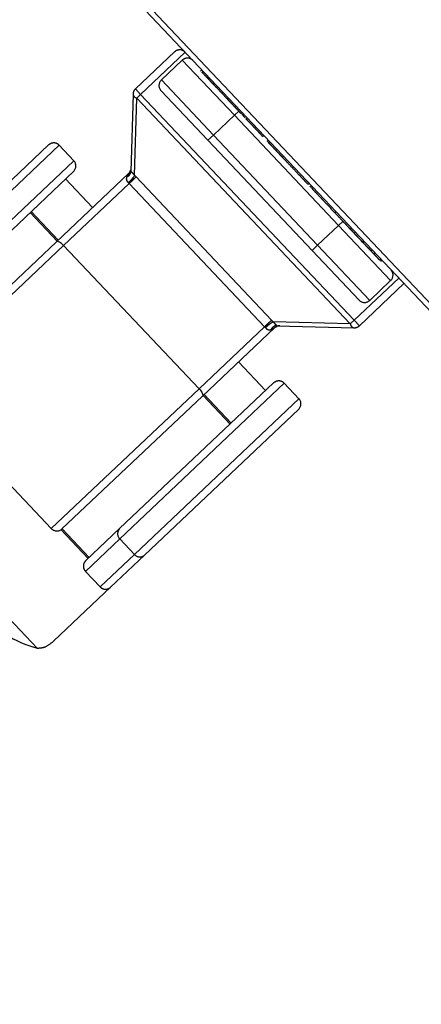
# Model space of a CAD drawing. Header units: metres. Extents: x 104098 to 104607, y 427853 to 428230.
# Tile 90 of 147: x 104264.0439 to 104264.0968, y 428140.137 to 428140.2668. Entities that reach past the tile are written whole.
import ezdxf

# ---------------------------------------------------------------- set-up
doc = ezdxf.new("R2010")
doc.units = ezdxf.units.M
doc.linetypes.add('DASHED2', pattern=[0.375, 0.25, -0.125])

# ---------------------------------------------------------------- blocks, each defined once
blk = doc.blocks.new('school2')
at = {"color": 252, "linetype": 'DASHED2'}
for p, q in [((107992.9572341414, 456625.1128885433), (107992.9572341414, 456625.0384057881)), ((107992.9565445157, 456625.0396471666), (107992.9565445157, 456625.1116471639)), ((107992.9061731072, 456625.0986471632), (107992.936044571, 456625.0986471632)), ((107992.9350445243, 456625.0996471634), (107992.9071003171, 456625.0996471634)), ((107992.936044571, 456625.0958471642), (107992.936044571, 456625.0986471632)), ((107992.8883650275, 456625.0977094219), (107992.8883650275, 456625.0524820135)), ((107992.9484586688, 456625.0971471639), (107992.9484586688, 456625.0961471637)), ((107992.955544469, 456625.0971471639), (107992.9484586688, 456625.0971471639)), ((107992.936044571, 456625.0958471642), (107992.9061731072, 456625.0958471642)), ((107992.9405444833, 456625.0889400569), (107992.9477516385, 456625.0961471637)), ((107992.9477516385, 456625.0968542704), (107992.9405475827, 456625.0896501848)), ((107992.9477516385, 456625.0961471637), (107992.9477516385, 456625.0551471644)), ((107992.9484586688, 456625.0961471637), (107992.9477516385, 456625.0961471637)), ((107992.9484586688, 456625.0551471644), (107992.9484586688, 456625.0961471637)), ((107992.9484586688, 456625.0961471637), (107992.9565445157, 456625.0961471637)), ((107992.9071003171, 456625.0948471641), (107992.9350445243, 456625.0948471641)), ((107992.927156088, 456625.0948471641), (107992.927156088, 456625.0896471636)), ((107992.927344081, 456625.0948471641), (107992.927344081, 456625.0896471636)), ((107992.9335980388, 456625.0896471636), (107992.9335980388, 456625.0948471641)), ((107992.9507445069, 456625.0946471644), (107992.9507445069, 456625.0856471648)), ((107992.9517445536, 456625.0856471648), (107992.9517445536, 456625.0956471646)), ((107992.955544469, 456625.0956471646), (107992.9517445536, 456625.0956471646)), ((107992.955544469, 456625.0956471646), (107992.955544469, 456625.0856471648)), ((107992.9565445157, 456625.0929274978), (107992.9563072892, 456625.0929274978)), ((107992.9563444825, 456625.0926886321), (107992.9565445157, 456625.0926886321)), ((107992.9563444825, 456625.0914739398), (107992.9565445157, 456625.0914739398)), ((107992.9270478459, 456625.0896471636), (107992.9015445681, 456625.0896471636)), ((107992.9271146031, 456625.0896279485), (107992.9270478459, 456625.0896471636)), ((107992.9401303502, 456625.0896471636), (107992.9270478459, 456625.0896471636)), ((107992.9271788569, 456625.0895710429), (107992.9271146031, 456625.0896279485)), ((107992.9272379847, 456625.0894786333), (107992.9271788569, 456625.0895710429)), ((107992.9272898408, 456625.0893542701), (107992.9272379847, 456625.0894786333)), ((107992.9273325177, 456625.0892027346), (107992.9272898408, 456625.0893542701)), ((107992.9563444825, 456625.0899095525), (107992.9565445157, 456625.0899095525)), ((107992.9563444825, 456625.0889189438), (107992.9563444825, 456625.0899095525)), ((107992.9005445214, 456625.0886471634), (107992.9005445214, 456625.0626471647)), ((107992.9005445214, 456625.0886471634), (107992.9273900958, 456625.0886471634)), ((107992.9273641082, 456625.0890298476), (107992.9273325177, 456625.0892027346)), ((107992.9273835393, 456625.088842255), (107992.9273641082, 456625.0890298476)), ((107992.9273900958, 456625.0886471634), (107992.9273835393, 456625.088842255)), ((107992.9273900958, 456625.0626471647), (107992.9273900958, 456625.0886471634)), ((107992.9273900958, 456625.0886471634), (107992.9392850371, 456625.0886471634)), ((107992.9392850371, 456625.0886471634), (107992.9392850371, 456625.0626471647)), ((107992.9405444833, 456625.0889400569), (107992.9405444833, 456625.0886471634)), ((107992.9405444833, 456625.0886471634), (107992.9405444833, 456625.0626471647)), ((107992.9563444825, 456625.0889189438), (107992.9565445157, 456625.0889189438)), ((107992.9563444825, 456625.087859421), (107992.9563444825, 456625.0889189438)), ((107992.9563444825, 456625.087859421), (107992.9565445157, 456625.087859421)), ((107992.9563444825, 456625.0864684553), (107992.9563444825, 456625.0867919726)), ((107992.9517445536, 456625.0856471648), (107992.9507445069, 456625.0856471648)), ((107992.9507445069, 456625.0856471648), (107992.9507445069, 456625.0656471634)), ((107992.9517445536, 456625.0856471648), (107992.955544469, 456625.0856471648)), ((107992.9517445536, 456625.0656471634), (107992.9517445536, 456625.0856471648)), ((107992.955544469, 456625.0856471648), (107992.955544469, 456625.0656471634)), ((107992.955544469, 456625.0856471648), (107992.9563602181, 456625.0856471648)), ((107992.9563444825, 456625.086341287), (107992.9565445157, 456625.086341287)), ((107992.9562796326, 456625.0849937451), (107992.9565445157, 456625.0849937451)), ((107992.9563444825, 456625.0852171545), (107992.9565445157, 456625.0852171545)), ((107992.9563444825, 456625.0848152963), (107992.9565445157, 456625.0848152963)), ((107992.9563444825, 456625.0844396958), (107992.9563444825, 456625.0848152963)), ((107992.9563444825, 456625.0842433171), (107992.9565445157, 456625.0842433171)), ((107992.9563444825, 456625.0826320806), (107992.9563444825, 456625.0826453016)), ((107992.9563444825, 456625.0826453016), (107992.9565445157, 456625.0826453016)), ((107992.9563444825, 456625.0826320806), (107992.9565445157, 456625.0826320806)), ((107992.9563444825, 456625.0810189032), (107992.9565445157, 456625.0810189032)), ((107992.9563444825, 456625.0801709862), (107992.9565445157, 456625.0801709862)), ((107992.9563444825, 456625.0801613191), (107992.9565445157, 456625.0801613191)), ((107992.9563444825, 456625.0801597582), (107992.9565445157, 456625.0801597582)), ((107992.9563444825, 456625.0799255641), (107992.9565445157, 456625.0799255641)), ((107992.9563444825, 456625.0784748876), (107992.9565445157, 456625.0784748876)), ((107992.9563444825, 456625.0772840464), (107992.9565445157, 456625.0772840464)), ((107992.9563444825, 456625.0753246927), (107992.9565445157, 456625.0753246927)), ((107992.9563444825, 456625.0723678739), (107992.9565445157, 456625.0723678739)), ((107992.9563444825, 456625.0717689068), (107992.9563444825, 456625.0720178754)), ((107992.9563444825, 456625.0717689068), (107992.9565445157, 456625.0717689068)), ((107992.9563444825, 456625.0715822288), (107992.9565445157, 456625.0715822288)), ((107992.9563444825, 456625.0672578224), (107992.9565445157, 456625.0672578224)), ((107992.9517445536, 456625.0656471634), (107992.9507445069, 456625.0656471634)), ((107992.9507445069, 456625.0656471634), (107992.9507445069, 456625.0566471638)), ((107992.9517445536, 456625.0556471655), (107992.9517445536, 456625.0656471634)), ((107992.955544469, 456625.0656471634), (107992.9517445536, 456625.0656471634)), ((107992.955544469, 456625.0656471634), (107992.955544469, 456625.0556471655)), ((107992.955544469, 456625.0656471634), (107992.9563602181, 456625.0656471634)), ((107992.9563444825, 456625.0643010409), (107992.9565445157, 456625.0643010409)), ((107992.9563444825, 456625.0634852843), (107992.9565445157, 456625.0634852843)), ((107992.9273900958, 456625.0626471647), (107992.9005445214, 456625.0626471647)), ((107992.9273325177, 456625.0620915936), (107992.9272898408, 456625.0619400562)), ((107992.9273641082, 456625.0622644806), (107992.9273325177, 456625.0620915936)), ((107992.9273835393, 456625.062452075), (107992.9273641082, 456625.0622644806)), ((107992.9273900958, 456625.0626471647), (107992.9273835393, 456625.062452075)), ((107992.9392850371, 456625.0626471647), (107992.9273900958, 456625.0626471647)), ((107992.9405444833, 456625.0626471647), (107992.9405444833, 456625.0623542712)), ((107992.9477516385, 456625.0551471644), (107992.9405444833, 456625.0623542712)), ((107992.9563444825, 456625.0618873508), (107992.9563444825, 456625.0621648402)), ((107992.9013829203, 456625.0564471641), (107992.9013829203, 456625.0616603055)), ((107992.9015445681, 456625.0616471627), (107992.9270478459, 456625.0616471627)), ((107992.9015709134, 456625.0564471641), (107992.9015709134, 456625.0616471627)), ((107992.9271146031, 456625.0616663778), (107992.9270478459, 456625.0616471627)), ((107992.9270478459, 456625.0616471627), (107992.9401303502, 456625.0616471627)), ((107992.9271788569, 456625.0617232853), (107992.9271146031, 456625.0616663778)), ((107992.927156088, 456625.0616471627), (107992.927156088, 456625.0564471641)), ((107992.9272379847, 456625.0618156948), (107992.9271788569, 456625.0617232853)), ((107992.9272898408, 456625.0619400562), (107992.9272379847, 456625.0618156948)), ((107992.927344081, 456625.0616471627), (107992.927344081, 456625.0564471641)), ((107992.9335980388, 456625.0564471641), (107992.9335980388, 456625.0616471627)), ((107992.9405475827, 456625.0616441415), (107992.9477516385, 456625.0544400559)), ((107992.9563444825, 456625.0618873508), (107992.9565445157, 456625.0618873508)), ((107992.9563444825, 456625.0618741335), (107992.9563444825, 456625.0618873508)), ((107992.9563444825, 456625.0618741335), (107992.9565445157, 456625.0618741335)), ((107992.9563444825, 456625.0612467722), (107992.9563444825, 456625.0618741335)), ((107992.9563444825, 456625.0602609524), (107992.9565445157, 456625.0602609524)), ((107992.9563444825, 456625.0597309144), (107992.9565445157, 456625.0597309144)), ((107992.9563444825, 456625.0585943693), (107992.9565445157, 456625.0585943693)), ((107992.9563444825, 456625.0583771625), (107992.9565445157, 456625.0583771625)), ((107992.9071003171, 456625.0564471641), (107992.9009146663, 456625.0564471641)), ((107992.9350445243, 456625.0564471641), (107992.9071003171, 456625.0564471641)), ((107992.9517445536, 456625.0556471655), (107992.955544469, 456625.0556471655)), ((107992.8999497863, 456625.0554471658), (107992.9061731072, 456625.0554471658)), ((107992.8999497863, 456625.0554471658), (107992.8999497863, 456625.0526471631)), ((107992.9061731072, 456625.0526471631), (107992.9061731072, 456625.0554471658)), ((107992.9061731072, 456625.0554471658), (107992.936044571, 456625.0554471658)), ((107992.936044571, 456625.0526471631), (107992.936044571, 456625.0554471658)), ((107992.9477516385, 456625.0551471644), (107992.9484586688, 456625.0551471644)), ((107992.9565445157, 456625.0551471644), (107992.9484586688, 456625.0551471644)), ((107992.9484586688, 456625.0551471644), (107992.9484586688, 456625.0541471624)), ((107992.9484586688, 456625.0541471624), (107992.9565445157, 456625.0541471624)), ((107992.9061731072, 456625.0526471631), (107992.8999497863, 456625.0526471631)), ((107992.936044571, 456625.0526471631), (107992.9061731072, 456625.0526471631)), ((107992.8906375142, 456625.0516471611), (107992.9009146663, 456625.0516471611)), ((107992.9009146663, 456625.0516471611), (107992.9071003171, 456625.0516471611)), ((107992.9071003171, 456625.0516471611), (107992.9350445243, 456625.0516471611))]:
    blk.add_line(p, q, dxfattribs=at)
for centre, radius, start, end in [((107963.1760300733, 457111.1270218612), 478.5421874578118, 270.128471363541, 276.2285906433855), ((107963.1760300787, 457111.1270218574), 478.5421874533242, 270.128471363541, 276.2285906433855), ((107963.1760076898, 457111.1274265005), 478.6425921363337, 270.1284688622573, 276.2273076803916), ((107963.1760076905, 457111.1274265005), 480.8925921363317, 270.1284688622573, 276.1986169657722), ((107992.9350445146, 456625.0986471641), 0.001000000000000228, 0, 90), ((107992.9484587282, 456625.0961471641), 0.0009999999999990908, 90, 135), ((107992.9555445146, 456625.0961471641), 0.0009999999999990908, 0, 90), ((107992.9350445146, 456625.0958471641), 0.001000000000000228, 270, 0), ((107992.9482593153, 456625.096500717), 0.0006186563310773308, 145.1460967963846, 214.8539032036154), ((107992.9517445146, 456625.0946471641), 0.0009999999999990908, 90, 180), ((107992.9555445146, 456625.0946471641), 0.001000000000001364, 0, 90), ((107992.9399852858, 456625.0902601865), 0.0008297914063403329, 246.5314016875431, 312.3688868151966), ((107992.9399910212, 456625.0902592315), 0.0008250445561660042, 246.5677655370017, 312.4218214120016), ((107992.9015445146, 456625.0626471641), 0.001000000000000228, 180, 270), ((107992.9011413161, 456625.060411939), 0.01503719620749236, 177.1974711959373, 211.8268495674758), ((107992.9399852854, 456625.0610341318), 0.0008298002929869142, 47.63163909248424, 113.4683047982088), ((107992.9399910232, 456625.0610351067), 0.0008250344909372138, 47.57772705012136, 113.4326870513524), ((107992.940130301, 456625.0606471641), 0.0009999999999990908, 45, 90), ((107992.9071383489, 456625.0554820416), 0.0009658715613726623, 92.2566435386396, 182.0692934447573), ((107992.9350445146, 456625.0554471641), 0.0009999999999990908, 0, 90), ((107992.9517445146, 456625.0566471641), 0.001000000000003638, 180, 270), ((107992.9555445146, 456625.0566471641), 0.001000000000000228, 270, 0), ((107992.9482593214, 456625.0547936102), 0.0006186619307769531, 145.1463530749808, 214.8536469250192), ((107992.9484587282, 456625.0551471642), 0.001000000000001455, 225, 270), ((107992.907138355, 456625.0526122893), 0.0009658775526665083, 177.9308400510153, 267.7430101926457), ((107992.9350445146, 456625.0526471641), 0.001000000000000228, 270, 0)]:
    blk.add_arc(centre, radius, start, end, dxfattribs=at)
for points, knots in [([(107992.9563444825, 456625.0914739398), (107992.9563444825, 456625.0916132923), (107992.9563444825, 456625.0918823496), (107992.9563444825, 456625.0923284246), (107992.9563444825, 456625.092554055), (107992.9563444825, 456625.0926886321)], [0, 0, 0, 0, 0.3024399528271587, 0.5839406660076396, 1, 1, 1, 1]), ([(107992.9563444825, 456625.0899095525), (107992.9563444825, 456625.0899722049), (107992.9563444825, 456625.0900961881), (107992.9563444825, 456625.0903931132), (107992.9563444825, 456625.0907416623), (107992.9563444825, 456625.0910842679), (107992.9563444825, 456625.0913376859), (107992.9563444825, 456625.0914739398)], [0, 0, 0, 0, 0.2669075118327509, 0.5281856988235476, 0.6686415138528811, 0.8218403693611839, 1, 1, 1, 1]), ([(107992.9396548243, 456625.0894990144), (107992.9395866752, 456625.0894655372), (107992.9394592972, 456625.0894029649), (107992.9393377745, 456625.0892391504), (107992.939276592, 456625.0890323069), (107992.9392791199, 456625.0888733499), (107992.939280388, 456625.0887936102)], [0, 0, 0, 0, 0.2976843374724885, 0.5564033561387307, 0.7774727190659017, 1, 1, 1, 1]), ([(107992.9396629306, 456625.0895022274), (107992.9396614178, 456625.0895016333), (107992.9396587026, 456625.0895005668), (107992.9396560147, 456625.0894995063), (107992.9396548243, 456625.0894990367)], [0, 0, 0, 0, 0.5571629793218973, 1, 1, 1, 1]), ([(107992.9401303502, 456625.0896471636), (107992.9400765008, 456625.0896374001), (107992.9399608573, 456625.0896164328), (107992.9397666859, 456625.0895420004), (107992.9396629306, 456625.0895022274)], [0, 0, 0, 0, 0.4656503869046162, 1, 1, 1, 1]), ([(107992.9401303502, 456625.0896471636), (107992.9401956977, 456625.089651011), (107992.9403264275, 456625.089658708), (107992.9405164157, 456625.0897163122), (107992.940629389, 456625.0897825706), (107992.9406858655, 456625.0898156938)], [0, 0, 0, 0, 0.3332550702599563, 0.6666870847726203, 1, 1, 1, 1]), ([(107992.9405444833, 456625.0896471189), (107992.9405443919, 456625.0896382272), (107992.9405442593, 456625.0896253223), (107992.9405445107, 456625.0895403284), (107992.9405445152, 456625.0894583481), (107992.9405443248, 456625.0893551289), (107992.9405443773, 456625.0891856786), (107992.94054444, 456625.0890403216), (107992.9405444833, 456625.0889400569)], [0, 0, 0, 0, 0.2649422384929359, 0.3845252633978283, 0.4990267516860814, 0.6137353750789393, 0.7335616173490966, 1, 1, 1, 1]), ([(107992.9405444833, 456625.0896471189), (107992.9405450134, 456625.0896476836), (107992.9405459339, 456625.0896486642), (107992.9405470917, 456625.0896497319), (107992.9405475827, 456625.0896501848)], [0, 0, 0, 0, 0.5758370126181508, 1, 1, 1, 1]), ([(107992.9405474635, 456625.0896501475), (107992.9405474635, 456625.0896501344), (107992.9405474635, 456625.0896500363), (107992.9405474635, 456625.089650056), (107992.9405474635, 456625.089650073)], [0, 0, 0, 0, 0.1337317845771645, 1, 1, 1, 1]), ([(107992.9405444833, 456625.0889400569), (107992.9404833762, 456625.0889213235), (107992.9403611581, 456625.0888838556), (107992.9400353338, 456625.0888361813), (107992.9396551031, 456625.0888020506), (107992.9394052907, 456625.0887964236), (107992.939280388, 456625.0887936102)], [0, 0, 0, 0, 0.2499778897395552, 0.499972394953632, 0.7499931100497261, 1, 1, 1, 1]), ([(107992.939280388, 456625.0887936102), (107992.9392818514, 456625.0887663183), (107992.9392844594, 456625.0887176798), (107992.9392848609, 456625.0886686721), (107992.9392850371, 456625.0886471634)], [0, 0, 0, 0, 0.5611162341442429, 1, 1, 1, 1]), ([(107992.9405444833, 456625.0886471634), (107992.9404815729, 456625.0886471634), (107992.9403557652, 456625.0886471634), (107992.9400306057, 456625.0886471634), (107992.9396544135, 456625.0886471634), (107992.9394081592, 456625.0886471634), (107992.9392850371, 456625.0886471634)], [0, 0, 0, 0, 0.2500318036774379, 0.5000116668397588, 0.7500161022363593, 1, 1, 1, 1]), ([(107992.9563444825, 456625.086341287), (107992.9563444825, 456625.0865409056), (107992.9563444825, 456625.086923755), (107992.9563444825, 456625.087385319), (107992.9563444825, 456625.0876855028), (107992.9563444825, 456625.087798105), (107992.9563444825, 456625.087859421)], [0, 0, 0, 0, 0.2720734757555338, 0.52181064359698, 0.739608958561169, 1, 1, 1, 1]), ([(107992.9563444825, 456625.0852171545), (107992.9563444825, 456625.0852918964), (107992.9563444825, 456625.0854429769), (107992.9563444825, 456625.0858271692), (107992.9563444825, 456625.0861430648), (107992.9563444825, 456625.086341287)], [0, 0, 0, 0, 0.2672468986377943, 0.5402029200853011, 1, 1, 1, 1]), ([(107992.9563444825, 456625.0826453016), (107992.9563444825, 456625.0828834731), (107992.9563444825, 456625.0833529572), (107992.9563444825, 456625.083871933), (107992.9563444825, 456625.0841864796), (107992.9563444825, 456625.0842241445), (107992.9563444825, 456625.0842433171)], [0, 0, 0, 0, 0.2822642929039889, 0.5564001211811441, 0.7741939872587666, 1, 1, 1, 1]), ([(107992.9563444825, 456625.0810189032), (107992.9563444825, 456625.0810501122), (107992.9563444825, 456625.0811115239), (107992.9563444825, 456625.0815423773), (107992.9563444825, 456625.0820683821), (107992.9563444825, 456625.0824420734), (107992.9563444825, 456625.0826320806)], [0, 0, 0, 0, 0.2835917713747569, 0.5580405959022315, 0.7752812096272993, 1, 1, 1, 1]), ([(107992.9563444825, 456625.0784748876), (107992.9563444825, 456625.0786986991), (107992.9563444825, 456625.0791285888), (107992.9563444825, 456625.079611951), (107992.9563444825, 456625.0798820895), (107992.9563444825, 456625.0799106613), (107992.9563444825, 456625.0799255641)], [0, 0, 0, 0, 0.288453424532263, 0.5540518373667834, 0.7673970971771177, 1, 1, 1, 1]), ([(107992.9563444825, 456625.0772840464), (107992.9563444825, 456625.077366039), (107992.9563444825, 456625.0775309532), (107992.9563444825, 456625.0779349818), (107992.9563444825, 456625.0782676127), (107992.9563444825, 456625.0784748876)], [0, 0, 0, 0, 0.2714771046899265, 0.5460298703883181, 1, 1, 1, 1]), ([(107992.9563444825, 456625.0753246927), (107992.9563444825, 456625.0757489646), (107992.9563444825, 456625.0764764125), (107992.9563444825, 456625.0770464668), (107992.9563444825, 456625.0772840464)], [0, 0, 0, 0, 0.5832332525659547, 1, 1, 1, 1]), ([(107992.9563444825, 456625.0723678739), (107992.9563444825, 456625.0723872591), (107992.9563444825, 456625.0724236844), (107992.9563444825, 456625.0727648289), (107992.9563444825, 456625.0733464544), (107992.9563444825, 456625.0742331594), (107992.9563444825, 456625.0749502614), (107992.9563444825, 456625.0753246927)], [0, 0, 0, 0, 0.2163760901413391, 0.4065762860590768, 0.5802251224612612, 0.780816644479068, 1, 1, 1, 1]), ([(107992.9563444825, 456625.0672578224), (107992.9563444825, 456625.0679228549), (107992.9563444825, 456625.0691897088), (107992.9563444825, 456625.0706348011), (107992.9563444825, 456625.0714509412), (107992.9563444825, 456625.0715373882), (107992.9563444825, 456625.0715822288)], [0, 0, 0, 0, 0.2956179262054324, 0.5631374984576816, 0.7733966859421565, 1, 1, 1, 1]), ([(107992.9563444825, 456625.0643010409), (107992.9563444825, 456625.0643113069), (107992.9563444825, 456625.0643316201), (107992.9563444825, 456625.0645027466), (107992.9563444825, 456625.0647663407), (107992.9563444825, 456625.0652616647), (107992.9563444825, 456625.0661091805), (107992.9563444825, 456625.0668516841), (107992.9563444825, 456625.0672578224)], [0, 0, 0, 0, 0.1038760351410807, 0.2055382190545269, 0.3108276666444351, 0.4242840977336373, 0.6850920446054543, 1, 1, 1, 1]), ([(107992.9563444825, 456625.0632616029), (107992.9563444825, 456625.0633514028), (107992.9563444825, 456625.0635204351), (107992.9563444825, 456625.0638650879), (107992.9563444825, 456625.0643337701), (107992.9563444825, 456625.0646679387), (107992.9563444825, 456625.0648482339)], [0, 0, 0, 0, 0.2975681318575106, 0.560119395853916, 0.7626697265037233, 1, 1, 1, 1]), ([(107992.9563444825, 456625.0618873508), (107992.9563444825, 456625.062125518), (107992.9563444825, 456625.0625949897), (107992.9563444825, 456625.0631139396), (107992.9563444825, 456625.0634284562), (107992.9563444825, 456625.0634661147), (107992.9563444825, 456625.0634852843)], [0, 0, 0, 0, 0.2822645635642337, 0.5563957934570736, 0.7741899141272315, 1, 1, 1, 1]), ([(107992.939280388, 456625.0625007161), (107992.9392791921, 456625.0624191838), (107992.9392768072, 456625.0622565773), (107992.9393399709, 456625.0620514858), (107992.939461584, 456625.0618902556), (107992.939586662, 456625.0618288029), (107992.9396548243, 456625.0617953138)], [0, 0, 0, 0, 0.2275125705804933, 0.4537463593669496, 0.7023146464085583, 1, 1, 1, 1]), ([(107992.939280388, 456625.0625007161), (107992.9394052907, 456625.0624979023), (107992.9396551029, 456625.0624922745), (107992.940035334, 456625.0624581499), (107992.9403611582, 456625.0624104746), (107992.9404833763, 456625.0623730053), (107992.9405444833, 456625.0623542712)], [0, 0, 0, 0, 0.2500068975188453, 0.5000274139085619, 0.7500219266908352, 1, 1, 1, 1]), ([(107992.9392850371, 456625.0626471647), (107992.939284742, 456625.062619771), (107992.939284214, 456625.0625707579), (107992.9392815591, 456625.0625221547), (107992.939280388, 456625.0625007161)], [0, 0, 0, 0, 0.5589071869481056, 1, 1, 1, 1]), ([(107992.9392850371, 456625.0626471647), (107992.9394081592, 456625.0626471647), (107992.9396544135, 456625.0626471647), (107992.9400306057, 456625.0626471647), (107992.9403557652, 456625.0626471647), (107992.9404815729, 456625.0626471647), (107992.9405444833, 456625.0626471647)], [0, 0, 0, 0, 0.2499838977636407, 0.4999883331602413, 0.7499681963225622, 1, 1, 1, 1]), ([(107992.9405444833, 456625.0623542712), (107992.94054444, 456625.0622540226), (107992.9405443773, 456625.062108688), (107992.9405443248, 456625.0619392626), (107992.9405445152, 456625.0618360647), (107992.9405445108, 456625.0617540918), (107992.9405442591, 456625.0616688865), (107992.9405443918, 456625.0616560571), (107992.9405444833, 456625.0616472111)], [0, 0, 0, 0, 0.2664003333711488, 0.3862114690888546, 0.5009057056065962, 0.6154431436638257, 0.7348429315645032, 1, 1, 1, 1]), ([(107992.9396548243, 456625.0617952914), (107992.9396563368, 456625.0617946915), (107992.9396590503, 456625.0617936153), (107992.93966174, 456625.0617925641), (107992.9396629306, 456625.0617920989)], [0, 0, 0, 0, 0.5573791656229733, 1, 1, 1, 1]), ([(107992.9396629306, 456625.0617920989), (107992.939766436, 456625.0617523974), (107992.9399605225, 456625.0616779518), (107992.9400763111, 456625.0616569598), (107992.9401303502, 456625.0616471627)], [0, 0, 0, 0, 0.533295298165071, 1, 1, 1, 1]), ([(107992.9400583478, 456625.0616579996), (107992.9401442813, 456625.0616540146), (107992.9403126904, 456625.0616462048), (107992.9404574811, 456625.0615913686), (107992.94052839, 456625.0615645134)], [0, 0, 0, 0, 0.5102659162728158, 1, 1, 1, 1]), ([(107992.9405475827, 456625.0616441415), (107992.9405469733, 456625.061644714), (107992.9405458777, 456625.0616457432), (107992.9405449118, 456625.06164676), (107992.9405444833, 456625.0616472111)], [0, 0, 0, 0, 0.5562490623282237, 1, 1, 1, 1]), ([(107992.9563444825, 456625.0602609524), (107992.9563444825, 456625.0602921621), (107992.9563444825, 456625.0603535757), (107992.9563444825, 456625.0607844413), (107992.9563444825, 456625.0613104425), (107992.9563444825, 456625.06168413), (107992.9563444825, 456625.0618741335)], [0, 0, 0, 0, 0.2835924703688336, 0.5580443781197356, 0.7752852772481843, 1, 1, 1, 1]), ([(107992.9563444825, 456625.0597309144), (107992.9563444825, 456625.0598894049), (107992.9563444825, 456625.0601820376), (107992.9563444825, 456625.0605668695), (107992.9563444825, 456625.0609819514), (107992.9563444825, 456625.0611369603), (107992.9563444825, 456625.0612467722)], [0, 0, 0, 0, 0.2187602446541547, 0.4039130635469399, 0.5777181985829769, 1, 1, 1, 1]), ([(107992.9563444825, 456625.0585943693), (107992.9563444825, 456625.0586694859), (107992.9563444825, 456625.0588213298), (107992.9563444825, 456625.0592098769), (107992.9563444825, 456625.0595299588), (107992.9563444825, 456625.0597309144)], [0, 0, 0, 0, 0.267055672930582, 0.539838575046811, 1, 1, 1, 1]), ([(107992.9009146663, 456625.0564471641), (107992.9007898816, 456625.0564320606), (107992.9005405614, 456625.0564018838), (107992.9002209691, 456625.0561709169), (107992.8999944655, 456625.0558408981), (107992.8999646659, 456625.0555782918), (107992.8999497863, 456625.0554471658)], [0, 0, 0, 0, 0.2503205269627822, 0.5001412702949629, 0.7504079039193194, 0.9999999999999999, 0.9999999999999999, 0.9999999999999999, 0.9999999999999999]), ([(107992.8883650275, 456625.0524820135), (107992.8886395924, 456625.0522385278), (107992.8891963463, 456625.0517447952), (107992.8901527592, 456625.0516800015), (107992.8906375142, 456625.0516471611)], [0, 0, 0, 0, 0.4931530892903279, 1, 1, 1, 1]), ([(107992.8999497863, 456625.0526471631), (107992.8999617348, 456625.0525280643), (107992.8999805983, 456625.0523400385), (107992.9000985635, 456625.0521049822), (107992.9002402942, 456625.0519212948), (107992.9004262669, 456625.0517767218), (107992.9006582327, 456625.0516697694), (107992.9008216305, 456625.0516553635), (107992.9009146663, 456625.0516471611)], [0, 0, 0, 0, 0.2262332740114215, 0.3571632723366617, 0.4996731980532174, 0.6724080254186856, 0.8134751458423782, 1, 1, 1, 1])]:
    blk.add_open_spline(points, degree=3, knots=knots, dxfattribs=at)

msp = doc.modelspace()

# ---------------------------------------------------------------- block references
at = {"rotation": 43.40342385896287}
msp.add_blockref('school2', (339564.7790640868, 22181.48214643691), dxfattribs=at)

doc.saveas('drawing.dxf')
